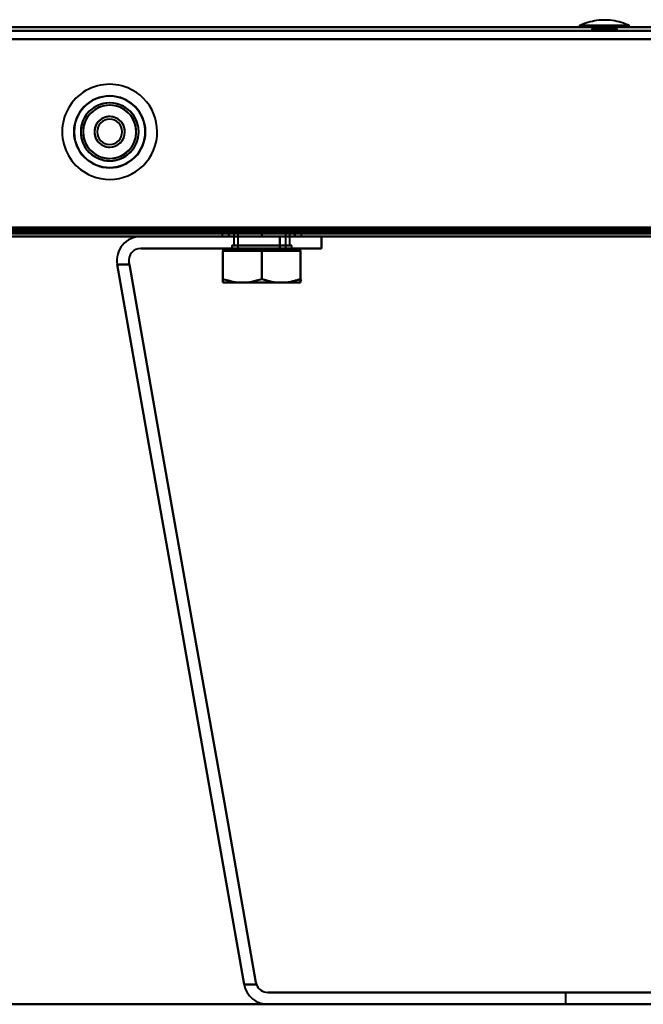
# Model space of a CAD drawing. Header units: millimetres. Extents: x -1352 to 2139, y -120 to 936.
# Tile 37 of 68: x 335 to 439, y 0 to 165. Entities that reach past the tile are written whole.
import ezdxf

# ---------------------------------------------------------------- set-up
doc = ezdxf.new("R2010")
doc.units = ezdxf.units.MM
doc.linetypes.add('Tiret point', pattern=[15.875, 6.35, -4.7625, 0, -4.7625])
for name, color, linetype, lineweight in [('A-FLOR-LEVL', 51, 'Continuous', 30), ('A-GENM', 13, 'Continuous', 40), ('G-IMPT', 8, 'Continuous', 40)]:
    doc.layers.add(name, color=color, linetype=linetype, lineweight=lineweight)

# ---------------------------------------------------------------- blocks, each defined once
blk = doc.blocks.new('NEXA 400 CALQUES_dwg-748074-Avant')
at = {"layer": 'G-IMPT'}
for p, q in [((498.9, 163.35), (-498.9, 163.35)), ((428.55, 163.65), (428.55, 163.35)), ((428.55, 163.65), (428.55, 163.35)), ((428.55, 163.65), (432.72, 163.65)), ((428.55, 163.65), (432.72, 163.65)), ((432.72, 163.35), (428.55, 163.35)), ((432.72, 163.35), (428.55, 163.35)), ((428.55, 163.35), (432.72, 163.35)), ((428.55, 163.35), (432.72, 163.35)), ((430.62, 163.12), (430.62, 162.85)), ((430.62, 163.12), (430.62, 162.85)), ((432.72, 163.12), (430.62, 163.12)), ((432.72, 163.12), (430.62, 163.12)), ((430.62, 163.12), (432.72, 163.12)), ((430.62, 163.12), (434.82, 163.12)), ((432.72, 163.12), (430.62, 163.12)), ((430.62, 163.12), (432.72, 163.12)), ((430.62, 163.12), (434.82, 163.12)), ((432.72, 163.65), (436.88, 163.65)), ((432.72, 163.65), (436.88, 163.65)), ((436.88, 163.35), (432.72, 163.35)), ((436.88, 163.35), (432.72, 163.35)), ((432.72, 163.35), (436.88, 163.35)), ((432.72, 163.35), (436.88, 163.35)), ((434.82, 163.12), (432.72, 163.12)), ((434.82, 163.12), (432.72, 163.12)), ((432.72, 163.12), (434.82, 163.12)), ((434.82, 163.12), (432.72, 163.12)), ((432.72, 163.12), (434.82, 163.12)), ((434.82, 162.85), (434.82, 163.12)), ((434.82, 162.85), (434.82, 163.12)), ((436.88, 163.35), (436.88, 163.65)), ((436.88, 163.35), (436.88, 163.65)), ((430.62, 162.85), (432.72, 162.85)), ((430.62, 162.85), (432.72, 162.85)), ((432.72, 162.85), (430.7, 162.85)), ((434.74, 162.85), (430.7, 162.85)), ((434.74, 162.85), (430.7, 162.85)), ((432.72, 162.85), (430.7, 162.85)), ((432.72, 162.85), (434.82, 162.85)), ((434.74, 162.85), (432.72, 162.85)), ((432.72, 162.85), (434.82, 162.85)), ((434.74, 162.85), (432.72, 162.85)), ((-498.9, 128.87), (498.9, 128.87)), ((368.78, 128.85), (368.78, 128.37)), ((368.78, 128.85), (368.78, 128.37)), ((368.78, 128.85), (375.43, 128.85)), ((375.43, 128.85), (368.78, 128.85)), ((368.78, 128.85), (375.43, 128.85)), ((375.43, 128.85), (368.78, 128.85)), ((370.73, 128.85), (370.73, 126.87)), ((370.73, 128.85), (370.73, 126.87)), ((379.5, 128.85), (370.73, 128.85)), ((370.73, 128.85), (375.43, 128.85)), ((379.5, 128.85), (370.73, 128.85)), ((370.73, 128.85), (375.43, 128.85)), ((375.43, 128.85), (371.36, 128.85)), ((375.43, 128.85), (371.36, 128.85)), ((371.43, 128.85), (371.43, 126.37)), ((371.43, 128.85), (371.43, 126.37)), ((371.43, 128.85), (378.9, 128.85)), ((375.43, 128.85), (371.43, 128.85)), ((371.43, 128.85), (378.9, 128.85)), ((375.43, 128.85), (371.43, 128.85)), ((371.97, 128.85), (375.43, 128.85)), ((371.97, 128.85), (375.43, 128.85)), ((375.43, 128.85), (382.08, 128.85)), ((382.08, 128.85), (375.43, 128.85)), ((375.43, 128.85), (382.08, 128.85)), ((382.08, 128.85), (375.43, 128.85)), ((380.13, 128.85), (375.43, 128.85)), ((375.43, 128.85), (379.43, 128.85)), ((375.43, 128.85), (380.13, 128.85)), ((379.43, 128.85), (375.43, 128.85)), ((380.13, 128.85), (375.43, 128.85)), ((375.43, 128.85), (379.43, 128.85)), ((375.43, 128.85), (380.13, 128.85)), ((379.43, 128.85), (375.43, 128.85)), ((379.43, 126.37), (379.43, 128.85)), ((379.43, 126.37), (379.43, 128.85)), ((380.13, 126.87), (380.13, 128.85)), ((380.13, 126.87), (380.13, 128.85)), ((382.08, 128.37), (382.08, 128.85)), ((382.08, 128.37), (382.08, 128.85)), ((-499.4, 128.37), (499.4, 128.37)), ((-218.4, 128.37), (534.4, 128.37)), ((368.78, 128.37), (375.43, 128.37)), ((375.43, 128.37), (368.78, 128.37)), ((368.78, 128.37), (375.43, 128.37)), ((375.43, 128.37), (368.78, 128.37)), ((370.43, 126.87), (370.43, 126.37)), ((370.43, 126.87), (370.43, 126.37)), ((380.43, 126.87), (370.43, 126.87)), ((380.43, 126.87), (370.43, 126.87)), ((370.43, 126.87), (380.43, 126.87)), ((370.43, 126.87), (380.43, 126.87)), ((380.43, 126.87), (370.43, 126.87)), ((380.43, 126.87), (370.43, 126.87)), ((370.43, 126.87), (380.43, 126.87)), ((370.43, 126.87), (380.43, 126.87)), ((377.78, 126.87), (370.73, 126.87)), ((370.73, 126.87), (379.5, 126.87)), ((377.78, 126.87), (370.73, 126.87)), ((370.73, 126.87), (379.5, 126.87)), ((371.36, 126.87), (377.78, 126.87)), ((371.36, 126.87), (377.78, 126.87)), ((380.13, 126.87), (373.08, 126.87)), ((380.13, 126.87), (373.08, 126.87)), ((375.43, 128.37), (382.08, 128.37)), ((382.08, 128.37), (375.43, 128.37)), ((375.43, 128.37), (382.08, 128.37)), ((382.08, 128.37), (375.43, 128.37)), ((377.78, 126.87), (380.13, 126.87)), ((377.78, 126.87), (380.13, 126.87)), ((378.43, 128.37), (381.27, 128.37)), ((378.43, 128.37), (385.43, 128.37)), ((381.27, 128.37), (378.43, 128.37)), ((385.43, 128.37), (378.43, 128.37)), ((380.43, 126.37), (380.43, 126.87)), ((380.43, 126.37), (380.43, 126.87)), ((381.27, 128.37), (385.43, 128.37)), ((385.43, 128.37), (381.27, 128.37)), ((385.43, 126.37), (385.43, 128.37)), ((368.93, 126.37), (368.93, 125.97)), ((368.93, 126.37), (368.93, 125.97)), ((368.93, 126.37), (378.68, 126.37)), ((368.93, 126.37), (378.68, 126.37)), ((378.68, 126.37), (368.93, 126.37)), ((378.68, 126.37), (368.93, 126.37)), ((368.93, 125.97), (372.18, 125.97)), ((368.93, 125.97), (372.18, 125.97)), ((368.93, 125.97), (372.18, 125.97)), ((368.93, 125.97), (372.18, 125.97)), ((372.18, 125.97), (368.93, 125.97)), ((372.18, 125.97), (368.93, 125.97)), ((372.18, 125.97), (368.93, 125.97)), ((372.18, 125.97), (368.93, 125.97)), ((370.43, 126.37), (380.43, 126.37)), ((370.43, 126.37), (380.43, 126.37)), ((380.43, 126.37), (370.43, 126.37)), ((380.43, 126.37), (370.43, 126.37)), ((370.43, 126.37), (380.43, 126.37)), ((370.43, 126.37), (380.43, 126.37)), ((380.43, 126.37), (370.43, 126.37)), ((380.43, 126.37), (370.43, 126.37)), ((371.43, 126.37), (378.9, 126.37)), ((378.9, 126.37), (371.43, 126.37)), ((371.43, 126.37), (378.9, 126.37)), ((378.9, 126.37), (371.43, 126.37)), ((371.97, 126.37), (379.43, 126.37)), ((379.43, 126.37), (371.97, 126.37)), ((371.97, 126.37), (379.43, 126.37)), ((379.43, 126.37), (371.97, 126.37)), ((372.18, 126.37), (381.93, 126.37)), ((372.18, 126.37), (381.93, 126.37)), ((381.93, 126.37), (372.18, 126.37)), ((381.93, 126.37), (372.18, 126.37)), ((372.18, 125.97), (378.68, 125.97)), ((372.18, 125.97), (378.68, 125.97)), ((372.18, 125.97), (378.68, 125.97)), ((372.18, 125.97), (378.68, 125.97)), ((378.68, 125.97), (372.18, 125.97)), ((378.68, 125.97), (372.18, 125.97)), ((378.68, 125.97), (372.18, 125.97)), ((378.68, 125.97), (372.18, 125.97)), ((378.43, 126.37), (385.43, 126.37)), ((378.43, 126.37), (385.43, 126.37)), ((385.43, 126.37), (378.43, 126.37)), ((385.43, 126.37), (378.43, 126.37)), ((378.68, 125.97), (381.93, 125.97)), ((378.68, 125.97), (381.93, 125.97)), ((378.68, 125.97), (381.93, 125.97)), ((378.68, 125.97), (381.93, 125.97)), ((381.93, 125.97), (378.68, 125.97)), ((381.93, 125.97), (378.68, 125.97)), ((381.93, 125.97), (378.68, 125.97)), ((381.93, 125.97), (378.68, 125.97)), ((381.93, 125.97), (381.93, 126.37)), ((381.93, 125.97), (381.93, 126.37)), ((368.93, 120.67), (372.18, 120.67)), ((368.93, 120.67), (372.18, 120.67)), ((368.93, 120.67), (372.18, 120.67)), ((368.93, 120.67), (372.18, 120.67)), ((372.18, 120.67), (368.93, 120.67)), ((372.18, 120.67), (368.93, 120.67)), ((372.18, 120.67), (368.93, 120.67)), ((372.18, 120.67), (368.93, 120.67)), ((372.18, 120.67), (378.68, 120.67)), ((372.18, 120.67), (378.68, 120.67)), ((372.18, 120.67), (378.68, 120.67)), ((372.18, 120.67), (378.68, 120.67)), ((378.68, 120.67), (372.18, 120.67)), ((378.68, 120.67), (372.18, 120.67)), ((378.68, 120.67), (372.18, 120.67)), ((378.68, 120.67), (372.18, 120.67)), ((378.68, 120.67), (381.93, 120.67)), ((378.68, 120.67), (381.93, 120.67)), ((378.68, 120.67), (381.93, 120.67)), ((378.68, 120.67), (381.93, 120.67)), ((381.93, 120.67), (378.68, 120.67)), ((381.93, 120.67), (378.68, 120.67)), ((381.93, 120.67), (378.68, 120.67)), ((381.93, 120.67), (378.68, 120.67)), ((426.22, 2), (426.22, 0)), ((426.22, 2), (426.22, 0)), ((439.22, 2), (426.22, 2)), ((432.72, 2), (426.22, 2)), ((439.22, 2), (426.22, 2)), ((432.72, 2), (426.22, 2)), ((426.22, 2), (432.72, 2)), ((426.22, 2), (432.72, 2)), ((439.22, 2), (432.72, 2)), ((439.22, 2), (432.72, 2)), ((432.72, 2), (439.22, 2)), ((432.72, 2), (439.22, 2)), ((426.22, 0), (439.22, 0)), ((426.22, 0), (439.22, 0)), ((426.22, 0), (439.22, 0)), ((426.22, 0), (439.22, 0)), ((439.22, 0), (426.22, 0)), ((439.22, 0), (426.22, 0)), ((439.22, 0), (426.22, 0)), ((439.22, 0), (426.22, 0))]:
    blk.add_line(p, q, dxfattribs=at)
at = {"layer": 'G-IMPT', "flags": 128}
for points in [[(-498.9, 163.35), (-249.45, 163.35), (0, 163.35), (249.45, 163.35), (498.9, 163.35)], [(498.9, 163.35), (249.45, 163.35), (0, 163.35), (-249.45, 163.35), (-498.9, 163.35)], [(498.9, 163.35), (249.45, 163.35), (0, 163.35), (-249.45, 163.35), (-498.9, 163.35)], [(-498.9, 163.35), (-249.45, 163.35), (0, 163.35), (249.45, 163.35), (498.9, 163.35)], [(428.56, 163.66), (428.91, 163.82), (429.25, 163.96), (429.61, 164.09), (429.97, 164.21), (430.33, 164.31), (430.7, 164.4), (431.07, 164.48), (431.44, 164.54), (431.81, 164.58), (432.19, 164.61), (432.56, 164.62), (432.94, 164.62), (433.32, 164.6), (433.69, 164.57), (434.07, 164.52), (434.44, 164.46), (434.81, 164.39), (435.18, 164.3), (435.54, 164.19), (435.9, 164.07), (436.25, 163.94), (436.59, 163.79), (436.87, 163.66)], [(428.56, 163.66), (428.91, 163.82), (429.25, 163.96), (429.61, 164.09), (429.97, 164.21), (430.33, 164.31), (430.7, 164.4), (431.07, 164.48), (431.44, 164.54), (431.81, 164.58), (432.19, 164.61), (432.56, 164.62), (432.94, 164.62), (433.32, 164.6), (433.69, 164.57), (434.07, 164.52), (434.44, 164.46), (434.81, 164.39), (435.18, 164.3), (435.54, 164.19), (435.9, 164.07), (436.25, 163.94), (436.59, 163.79), (436.87, 163.66)], [(430.7, 162.85), (430.69, 162.92), (430.68, 162.99), (430.65, 163.06), (430.62, 163.12)], [(430.62, 163.12), (430.65, 163.06), (430.68, 162.99), (430.69, 162.92), (430.7, 162.85)], [(430.7, 162.85), (430.69, 162.92), (430.68, 162.99), (430.65, 163.06), (430.62, 163.12)], [(430.62, 163.12), (430.65, 163.06), (430.68, 162.99), (430.69, 162.92), (430.7, 162.85)], [(434.82, 163.12), (434.78, 163.06), (434.76, 162.99), (434.74, 162.92), (434.74, 162.85)], [(434.74, 162.85), (434.74, 162.92), (434.76, 162.99), (434.78, 163.06), (434.82, 163.12)], [(434.82, 163.12), (434.78, 163.06), (434.76, 162.99), (434.74, 162.92), (434.74, 162.85)], [(434.74, 162.85), (434.74, 162.92), (434.76, 162.99), (434.78, 163.06), (434.82, 163.12)], [(-499.4, 161.37), (-249.7, 161.37), (0, 161.37), (249.7, 161.37), (499.4, 161.37)], [(499.4, 161.37), (249.7, 161.37), (0, 161.37), (-249.7, 161.37), (-499.4, 161.37)], [(498.9, 162.75), (249.45, 162.75), (0, 162.75), (-249.45, 162.75), (-498.9, 162.75)], [(-498.9, 162.75), (-249.45, 162.75), (0, 162.75), (249.45, 162.75), (498.9, 162.75)], [(-498.9, 162.75), (-249.45, 162.75), (0, 162.75), (249.45, 162.75), (498.9, 162.75)], [(498.9, 162.75), (249.45, 162.75), (0, 162.75), (-249.45, 162.75), (-498.9, 162.75)], [(-498.9, 161.37), (-249.45, 161.37), (0, 161.37), (249.45, 161.37), (498.9, 161.37)], [(498.9, 161.37), (249.45, 161.37), (0, 161.37), (-249.45, 161.37), (-498.9, 161.37)], [(-498.9, 161.37), (-249.45, 161.37), (0, 161.37), (249.45, 161.37), (498.9, 161.37)], [(-498.9, 161.37), (-249.45, 161.37), (0, 161.37), (249.45, 161.37), (498.9, 161.37)], [(498.9, 161.37), (249.45, 161.37), (0, 161.37), (-249.45, 161.37), (-498.9, 161.37)], [(498.9, 161.37), (249.45, 161.37), (0, 161.37), (-249.45, 161.37), (-498.9, 161.37)], [(-499.4, 128.97), (-249.7, 128.97), (0, 128.97), (249.7, 128.97), (499.4, 128.97)], [(499.4, 128.97), (249.7, 128.97), (0, 128.97), (-249.7, 128.97), (-499.4, 128.97)], [(-499.4, 128.97), (-249.7, 128.97), (0, 128.97), (249.7, 128.97), (499.4, 128.97)], [(499.4, 128.97), (249.7, 128.97), (0, 128.97), (-249.7, 128.97), (-499.4, 128.97)], [(499.4, 128.97), (249.7, 128.97), (0, 128.97), (-249.7, 128.97), (-499.4, 128.97)], [(-499.4, 128.97), (-249.7, 128.97), (0, 128.97), (249.7, 128.97), (499.4, 128.97)], [(-499.4, 128.97), (-249.7, 128.97), (0, 128.97), (249.7, 128.97), (499.4, 128.97)], [(-499.4, 128.97), (-249.7, 128.97), (0, 128.97), (249.7, 128.97), (499.4, 128.97)], [(499.4, 128.97), (249.7, 128.97), (0, 128.97), (-249.7, 128.97), (-499.4, 128.97)], [(-499.4, 128.87), (-249.7, 128.87), (0, 128.87), (249.7, 128.87), (499.4, 128.87)], [(499.4, 128.87), (249.7, 128.87), (0, 128.87), (-249.7, 128.87), (-499.4, 128.87)], [(499.4, 128.87), (249.7, 128.87), (0, 128.87), (-249.7, 128.87), (-499.4, 128.87)], [(-499, 129.37), (-249.5, 129.37), (0, 129.37), (249.5, 129.37), (499, 129.37)], [(499, 129.37), (249.5, 129.37), (0, 129.37), (-249.5, 129.37), (-499, 129.37)], [(499, 128.87), (249.5, 128.87), (0, 128.87), (-249.5, 128.87), (-499, 128.87)], [(-499, 128.87), (-249.5, 128.87), (0, 128.87), (249.5, 128.87), (499, 128.87)], [(499, 128.87), (249.5, 128.87), (0, 128.87), (-249.5, 128.87), (-499, 128.87)], [(-499, 128.87), (-249.5, 128.87), (0, 128.87), (249.5, 128.87), (499, 128.87)], [(-498.9, 129.85), (-249.45, 129.85), (0, 129.85), (249.45, 129.85), (498.9, 129.85)], [(498.9, 129.85), (249.45, 129.85), (0, 129.85), (-249.45, 129.85), (-498.9, 129.85)], [(498.9, 129.85), (249.45, 129.85), (0, 129.85), (-249.45, 129.85), (-498.9, 129.85)], [(-498.9, 129.85), (-249.45, 129.85), (0, 129.85), (249.45, 129.85), (498.9, 129.85)], [(-498.9, 129.85), (-249.45, 129.85), (0, 129.85), (249.45, 129.85), (498.9, 129.85)], [(498.9, 129.85), (249.45, 129.85), (0, 129.85), (-249.45, 129.85), (-498.9, 129.85)], [(498.9, 129.85), (249.45, 129.85), (0, 129.85), (-249.45, 129.85), (-498.9, 129.85)], [(-498.9, 129.85), (-249.45, 129.85), (0, 129.85), (249.45, 129.85), (498.9, 129.85)], [(498.9, 129.47), (249.45, 129.47), (0, 129.47), (-249.45, 129.47), (-498.9, 129.47)], [(-498.9, 129.47), (-249.45, 129.47), (0, 129.47), (249.45, 129.47), (498.9, 129.47)], [(498.9, 129.37), (249.45, 129.37), (0, 129.37), (-249.45, 129.37), (-498.9, 129.37)], [(-498.9, 129.37), (-249.45, 129.37), (0, 129.37), (249.45, 129.37), (498.9, 129.37)], [(-498.9, 128.87), (-249.45, 128.87), (0, 128.87), (249.45, 128.87), (498.9, 128.87)], [(498.9, 128.87), (249.45, 128.87), (0, 128.87), (-249.45, 128.87), (-498.9, 128.87)], [(-498.9, 128.87), (-249.45, 128.87), (0, 128.87), (249.45, 128.87), (498.9, 128.87)], [(498.9, 128.87), (249.45, 128.87), (0, 128.87), (-249.45, 128.87), (-498.9, 128.87)], [(-498.9, 128.87), (-249.45, 128.87), (0, 128.87), (249.45, 128.87), (498.9, 128.87)], [(498.9, 128.87), (249.45, 128.87), (0, 128.87), (-249.45, 128.87), (-498.9, 128.87)], [(534.4, 128.97), (346.2, 128.97), (158, 128.97), (-30.2, 128.97), (-218.4, 128.97)], [(534.4, 128.97), (346.2, 128.97), (158, 128.97), (-30.2, 128.97), (-218.4, 128.97)], [(-218.4, 128.97), (-30.2, 128.97), (158, 128.97), (346.2, 128.97), (534.4, 128.97)], [(-218.4, 128.87), (-30.2, 128.87), (158, 128.87), (346.2, 128.87), (534.4, 128.87)], [(-217.9, 129.47), (-29.95, 129.47), (158, 129.47), (345.95, 129.47), (533.9, 129.47)], [(533.9, 129.47), (345.95, 129.47), (158, 129.47), (-29.95, 129.47), (-217.9, 129.47)], [(-217.9, 129.47), (-29.95, 129.47), (158, 129.47), (345.95, 129.47), (533.9, 129.47)], [(533.9, 129.37), (345.95, 129.37), (158, 129.37), (-29.95, 129.37), (-217.9, 129.37)], [(533.9, 129.37), (345.95, 129.37), (158, 129.37), (-29.95, 129.37), (-217.9, 129.37)], [(-217.9, 129.37), (-29.95, 129.37), (158, 129.37), (345.95, 129.37), (533.9, 129.37)], [(533.9, 128.87), (345.95, 128.87), (158, 128.87), (-29.95, 128.87), (-217.9, 128.87)], [(-217.9, 128.87), (-29.95, 128.87), (158, 128.87), (345.95, 128.87), (533.9, 128.87)], [(533.9, 128.87), (345.95, 128.87), (158, 128.87), (-29.95, 128.87), (-217.9, 128.87)], [(-217.9, 128.87), (-29.95, 128.87), (158, 128.87), (345.95, 128.87), (533.9, 128.87)], [(-217.9, 128.87), (-29.95, 128.87), (158, 128.87), (345.95, 128.87), (533.9, 128.87)], [(533.9, 128.87), (345.95, 128.87), (158, 128.87), (-29.95, 128.87), (-217.9, 128.87)], [(375.43, 128.85), (374.06, 128.85), (372.68, 128.85), (371.31, 128.85), (369.93, 128.85)], [(369.93, 128.85), (371.31, 128.85), (372.68, 128.85), (374.06, 128.85), (375.43, 128.85)], [(375.43, 128.85), (374.06, 128.85), (372.68, 128.85), (371.31, 128.85), (369.93, 128.85)], [(369.93, 128.85), (369.93, 128.73), (369.93, 128.61), (369.93, 128.49), (369.93, 128.37)], [(369.93, 128.85), (369.93, 128.73), (369.93, 128.61), (369.93, 128.49), (369.93, 128.37)], [(369.93, 128.37), (369.93, 128.49), (369.93, 128.61), (369.93, 128.73), (369.93, 128.85)], [(369.93, 128.85), (371.31, 128.85), (372.68, 128.85), (374.06, 128.85), (375.43, 128.85)], [(369.93, 128.37), (369.93, 128.49), (369.93, 128.61), (369.93, 128.73), (369.93, 128.85)], [(375.43, 128.85), (374.06, 128.85), (372.68, 128.85), (371.31, 128.85), (369.93, 128.85)], [(369.93, 128.85), (371.31, 128.85), (372.68, 128.85), (374.06, 128.85), (375.43, 128.85)], [(375.43, 128.85), (374.06, 128.85), (372.68, 128.85), (371.31, 128.85), (369.93, 128.85)], [(369.93, 128.85), (369.93, 128.73), (369.93, 128.61), (369.93, 128.49), (369.93, 128.37)], [(369.93, 128.85), (369.93, 128.73), (369.93, 128.61), (369.93, 128.49), (369.93, 128.37)], [(369.93, 128.37), (369.93, 128.49), (369.93, 128.61), (369.93, 128.73), (369.93, 128.85)], [(369.93, 128.85), (371.31, 128.85), (372.68, 128.85), (374.06, 128.85), (375.43, 128.85)], [(369.93, 128.37), (369.93, 128.49), (369.93, 128.61), (369.93, 128.73), (369.93, 128.85)], [(375.43, 128.85), (376.81, 128.85), (378.18, 128.85), (379.56, 128.85), (380.93, 128.85)], [(380.93, 128.85), (379.56, 128.85), (378.18, 128.85), (376.81, 128.85), (375.43, 128.85)], [(380.93, 128.85), (379.56, 128.85), (378.18, 128.85), (376.81, 128.85), (375.43, 128.85)], [(375.43, 128.85), (375.43, 128.73), (375.43, 128.61), (375.43, 128.49), (375.43, 128.37)], [(375.43, 128.37), (375.43, 128.49), (375.43, 128.61), (375.43, 128.73), (375.43, 128.85)], [(375.43, 128.85), (375.43, 128.73), (375.43, 128.61), (375.43, 128.49), (375.43, 128.37)], [(375.43, 128.85), (376.81, 128.85), (378.18, 128.85), (379.56, 128.85), (380.93, 128.85)], [(375.43, 128.37), (375.43, 128.49), (375.43, 128.61), (375.43, 128.73), (375.43, 128.85)], [(375.43, 128.85), (376.81, 128.85), (378.18, 128.85), (379.56, 128.85), (380.93, 128.85)], [(380.93, 128.85), (379.56, 128.85), (378.18, 128.85), (376.81, 128.85), (375.43, 128.85)], [(380.93, 128.85), (379.56, 128.85), (378.18, 128.85), (376.81, 128.85), (375.43, 128.85)], [(375.43, 128.85), (375.43, 128.73), (375.43, 128.61), (375.43, 128.49), (375.43, 128.37)], [(375.43, 128.37), (375.43, 128.49), (375.43, 128.61), (375.43, 128.73), (375.43, 128.85)], [(375.43, 128.85), (375.43, 128.73), (375.43, 128.61), (375.43, 128.49), (375.43, 128.37)], [(375.43, 128.85), (376.81, 128.85), (378.18, 128.85), (379.56, 128.85), (380.93, 128.85)], [(375.43, 128.37), (375.43, 128.49), (375.43, 128.61), (375.43, 128.73), (375.43, 128.85)], [(380.93, 128.37), (380.93, 128.49), (380.93, 128.61), (380.93, 128.73), (380.93, 128.85)], [(380.93, 128.85), (380.93, 128.73), (380.93, 128.61), (380.93, 128.49), (380.93, 128.37)], [(380.93, 128.37), (380.93, 128.49), (380.93, 128.61), (380.93, 128.73), (380.93, 128.85)], [(380.93, 128.85), (380.93, 128.73), (380.93, 128.61), (380.93, 128.49), (380.93, 128.37)], [(380.93, 128.37), (380.93, 128.49), (380.93, 128.61), (380.93, 128.73), (380.93, 128.85)], [(380.93, 128.85), (380.93, 128.73), (380.93, 128.61), (380.93, 128.49), (380.93, 128.37)], [(380.93, 128.37), (380.93, 128.49), (380.93, 128.61), (380.93, 128.73), (380.93, 128.85)], [(380.93, 128.85), (380.93, 128.73), (380.93, 128.61), (380.93, 128.49), (380.93, 128.37)], [(499.4, 128.37), (249.7, 128.37), (0, 128.37), (-249.7, 128.37), (-499.4, 128.37)], [(-499.4, 128.37), (-249.7, 128.37), (0, 128.37), (249.7, 128.37), (499.4, 128.37)], [(-355.2, 128.37), (-177.6, 128.37), (0, 128.37), (177.6, 128.37), (355.2, 128.37)], [(355.2, 128.37), (177.6, 128.37), (0, 128.37), (-177.6, 128.37), (-355.2, 128.37)], [(355.2, 128.37), (177.6, 128.37), (0, 128.37), (-177.6, 128.37), (-355.2, 128.37)], [(355.2, 128.37), (177.6, 128.37), (0, 128.37), (-177.6, 128.37), (-355.2, 128.37)], [(-355.2, 128.37), (-177.6, 128.37), (0, 128.37), (177.6, 128.37), (355.2, 128.37)], [(-355.2, 128.37), (-177.6, 128.37), (0, 128.37), (177.6, 128.37), (355.2, 128.37)], [(534.4, 128.37), (346.2, 128.37), (158, 128.37), (-30.2, 128.37), (-218.4, 128.37)], [(-218.4, 128.37), (-30.2, 128.37), (158, 128.37), (346.2, 128.37), (534.4, 128.37)], [(534.4, 128.37), (346.2, 128.37), (158, 128.37), (-30.2, 128.37), (-218.4, 128.37)], [(-218.4, 128.37), (-30.2, 128.37), (158, 128.37), (346.2, 128.37), (534.4, 128.37)], [(378.43, 128.37), (372.63, 128.37), (366.82, 128.37), (361.01, 128.37), (355.2, 128.37)], [(355.2, 128.37), (361.01, 128.37), (366.82, 128.37), (372.63, 128.37), (378.43, 128.37)], [(355.2, 128.37), (362.76, 128.37), (370.32, 128.37), (377.88, 128.37), (385.43, 128.37)], [(385.43, 128.37), (377.88, 128.37), (370.32, 128.37), (362.76, 128.37), (355.2, 128.37)], [(381.27, 128.37), (374.75, 128.37), (368.24, 128.37), (361.72, 128.37), (355.2, 128.37)], [(355.2, 128.37), (361.01, 128.37), (366.82, 128.37), (372.63, 128.37), (378.43, 128.37)], [(378.43, 128.37), (372.63, 128.37), (366.82, 128.37), (361.01, 128.37), (355.2, 128.37)], [(385.43, 128.37), (377.88, 128.37), (370.32, 128.37), (362.76, 128.37), (355.2, 128.37)], [(355.2, 128.37), (362.76, 128.37), (370.32, 128.37), (377.88, 128.37), (385.43, 128.37)], [(355.2, 128.37), (361.72, 128.37), (368.24, 128.37), (374.75, 128.37), (381.27, 128.37)], [(369.93, 128.37), (371.31, 128.37), (372.68, 128.37), (374.06, 128.37), (375.43, 128.37)], [(375.43, 128.37), (374.06, 128.37), (372.68, 128.37), (371.31, 128.37), (369.93, 128.37)], [(375.43, 128.37), (374.06, 128.37), (372.68, 128.37), (371.31, 128.37), (369.93, 128.37)], [(369.93, 128.37), (371.31, 128.37), (372.68, 128.37), (374.06, 128.37), (375.43, 128.37)], [(369.93, 128.37), (371.31, 128.37), (372.68, 128.37), (374.06, 128.37), (375.43, 128.37)], [(375.43, 128.37), (374.06, 128.37), (372.68, 128.37), (371.31, 128.37), (369.93, 128.37)], [(375.43, 128.37), (374.06, 128.37), (372.68, 128.37), (371.31, 128.37), (369.93, 128.37)], [(369.93, 128.37), (371.31, 128.37), (372.68, 128.37), (374.06, 128.37), (375.43, 128.37)], [(375.43, 128.37), (376.81, 128.37), (378.18, 128.37), (379.56, 128.37), (380.93, 128.37)], [(380.93, 128.37), (379.56, 128.37), (378.18, 128.37), (376.81, 128.37), (375.43, 128.37)], [(380.93, 128.37), (379.56, 128.37), (378.18, 128.37), (376.81, 128.37), (375.43, 128.37)], [(375.43, 128.37), (376.81, 128.37), (378.18, 128.37), (379.56, 128.37), (380.93, 128.37)], [(375.43, 128.37), (376.81, 128.37), (378.18, 128.37), (379.56, 128.37), (380.93, 128.37)], [(380.93, 128.37), (379.56, 128.37), (378.18, 128.37), (376.81, 128.37), (375.43, 128.37)], [(380.93, 128.37), (379.56, 128.37), (378.18, 128.37), (376.81, 128.37), (375.43, 128.37)], [(375.43, 128.37), (376.81, 128.37), (378.18, 128.37), (379.56, 128.37), (380.93, 128.37)], [(378.43, 128.37), (378.43, 127.87), (378.43, 127.37), (378.43, 126.87), (378.43, 126.37)], [(378.43, 126.37), (378.43, 126.87), (378.43, 127.37), (378.43, 127.87), (378.43, 128.37)], [(378.43, 128.37), (378.43, 127.87), (378.43, 127.37), (378.43, 126.87), (378.43, 126.37)], [(378.43, 126.37), (378.43, 126.87), (378.43, 127.37), (378.43, 127.87), (378.43, 128.37)], [(484.16, 128.37), (458.44, 128.37), (432.72, 128.37), (406.99, 128.37), (381.27, 128.37)], [(381.27, 128.37), (406.99, 128.37), (432.72, 128.37), (458.44, 128.37), (484.16, 128.37)], [(385.43, 126.37), (385.43, 126.87), (385.43, 127.37), (385.43, 127.87), (385.43, 128.37)], [(385.43, 128.37), (385.43, 127.87), (385.43, 127.37), (385.43, 126.87), (385.43, 126.37)], [(385.43, 128.37), (385.43, 127.87), (385.43, 127.37), (385.43, 126.87), (385.43, 126.37)], [(385.43, 126.37), (385.43, 126.87), (385.43, 127.37), (385.43, 127.87), (385.43, 128.37)], [(385.43, 128.37), (409.08, 128.37), (432.72, 128.37), (456.36, 128.37), (480, 128.37)], [(480, 128.37), (456.36, 128.37), (432.72, 128.37), (409.08, 128.37), (385.43, 128.37)], [(480, 128.37), (456.36, 128.37), (432.72, 128.37), (409.08, 128.37), (385.43, 128.37)], [(385.43, 128.37), (409.08, 128.37), (432.72, 128.37), (456.36, 128.37), (480, 128.37)], [(378.43, 126.37), (372.63, 126.37), (366.82, 126.37), (361.01, 126.37), (355.2, 126.37)], [(355.2, 126.37), (361.01, 126.37), (366.82, 126.37), (372.63, 126.37), (378.43, 126.37)], [(355.2, 126.37), (361.01, 126.37), (366.82, 126.37), (372.63, 126.37), (378.43, 126.37)], [(378.43, 126.37), (372.63, 126.37), (366.82, 126.37), (361.01, 126.37), (355.2, 126.37)], [(372.18, 125.97), (371.37, 125.97), (370.56, 125.97), (369.75, 125.97), (368.93, 125.97)], [(368.93, 125.97), (368.93, 124.79), (368.93, 123.61), (368.93, 122.43), (368.93, 121.25)], [(368.93, 121.25), (368.93, 122.43), (368.93, 123.61), (368.93, 124.79), (368.93, 125.97)], [(368.93, 125.97), (368.93, 124.79), (368.93, 123.61), (368.93, 122.43), (368.93, 121.25)], [(368.93, 121.25), (368.93, 122.43), (368.93, 123.61), (368.93, 124.79), (368.93, 125.97)], [(368.93, 125.97), (369.75, 125.97), (370.56, 125.97), (371.37, 125.97), (372.18, 125.97)], [(372.18, 125.97), (371.37, 125.97), (370.56, 125.97), (369.75, 125.97), (368.93, 125.97)], [(368.93, 125.97), (368.93, 124.79), (368.93, 123.61), (368.93, 122.43), (368.93, 121.25)], [(368.93, 121.25), (368.93, 122.43), (368.93, 123.61), (368.93, 124.79), (368.93, 125.97)], [(368.93, 125.97), (368.93, 124.79), (368.93, 123.61), (368.93, 122.43), (368.93, 121.25)], [(368.93, 121.25), (368.93, 122.43), (368.93, 123.61), (368.93, 124.79), (368.93, 125.97)], [(368.93, 125.97), (369.75, 125.97), (370.56, 125.97), (371.37, 125.97), (372.18, 125.97)], [(368.93, 125.97), (369.75, 125.97), (370.56, 125.97), (371.37, 125.97), (372.18, 125.97)], [(372.18, 125.97), (371.37, 125.97), (370.56, 125.97), (369.75, 125.97), (368.93, 125.97)], [(368.93, 125.97), (369.75, 125.97), (370.56, 125.97), (371.37, 125.97), (372.18, 125.97)], [(372.18, 125.97), (371.37, 125.97), (370.56, 125.97), (369.75, 125.97), (368.93, 125.97)], [(375.43, 125.97), (374.62, 125.97), (373.81, 125.97), (373, 125.97), (372.18, 125.97)], [(372.18, 125.97), (373, 125.97), (373.81, 125.97), (374.62, 125.97), (375.43, 125.97)], [(375.43, 125.97), (374.62, 125.97), (373.81, 125.97), (373, 125.97), (372.18, 125.97)], [(372.18, 125.97), (373, 125.97), (373.81, 125.97), (374.62, 125.97), (375.43, 125.97)], [(372.18, 125.97), (373, 125.97), (373.81, 125.97), (374.62, 125.97), (375.43, 125.97)], [(375.43, 125.97), (374.62, 125.97), (373.81, 125.97), (373, 125.97), (372.18, 125.97)], [(372.18, 125.97), (373, 125.97), (373.81, 125.97), (374.62, 125.97), (375.43, 125.97)], [(375.43, 125.97), (374.62, 125.97), (373.81, 125.97), (373, 125.97), (372.18, 125.97)], [(378.68, 125.97), (377.87, 125.97), (377.06, 125.97), (376.25, 125.97), (375.43, 125.97)], [(375.43, 125.97), (375.43, 124.79), (375.43, 123.61), (375.43, 122.43), (375.43, 121.25)], [(375.43, 121.25), (375.43, 122.43), (375.43, 123.61), (375.43, 124.79), (375.43, 125.97)], [(375.43, 125.97), (375.43, 124.79), (375.43, 123.61), (375.43, 122.43), (375.43, 121.25)], [(375.43, 121.25), (375.43, 122.43), (375.43, 123.61), (375.43, 124.79), (375.43, 125.97)], [(375.43, 125.97), (376.25, 125.97), (377.06, 125.97), (377.87, 125.97), (378.68, 125.97)], [(378.68, 125.97), (377.87, 125.97), (377.06, 125.97), (376.25, 125.97), (375.43, 125.97)], [(375.43, 125.97), (375.43, 124.79), (375.43, 123.61), (375.43, 122.43), (375.43, 121.25)], [(375.43, 121.25), (375.43, 122.43), (375.43, 123.61), (375.43, 124.79), (375.43, 125.97)], [(375.43, 125.97), (375.43, 124.79), (375.43, 123.61), (375.43, 122.43), (375.43, 121.25)], [(375.43, 121.25), (375.43, 122.43), (375.43, 123.61), (375.43, 124.79), (375.43, 125.97)], [(375.43, 125.97), (376.25, 125.97), (377.06, 125.97), (377.87, 125.97), (378.68, 125.97)], [(375.43, 125.97), (376.25, 125.97), (377.06, 125.97), (377.87, 125.97), (378.68, 125.97)], [(378.68, 125.97), (377.87, 125.97), (377.06, 125.97), (376.25, 125.97), (375.43, 125.97)], [(375.43, 125.97), (376.25, 125.97), (377.06, 125.97), (377.87, 125.97), (378.68, 125.97)], [(378.68, 125.97), (377.87, 125.97), (377.06, 125.97), (376.25, 125.97), (375.43, 125.97)], [(381.93, 125.97), (381.12, 125.97), (380.31, 125.97), (379.5, 125.97), (378.68, 125.97)], [(378.68, 125.97), (379.5, 125.97), (380.31, 125.97), (381.12, 125.97), (381.93, 125.97)], [(381.93, 125.97), (381.12, 125.97), (380.31, 125.97), (379.5, 125.97), (378.68, 125.97)], [(378.68, 125.97), (379.5, 125.97), (380.31, 125.97), (381.12, 125.97), (381.93, 125.97)], [(381.93, 125.97), (381.12, 125.97), (380.31, 125.97), (379.5, 125.97), (378.68, 125.97)], [(378.68, 125.97), (379.5, 125.97), (380.31, 125.97), (381.12, 125.97), (381.93, 125.97)], [(381.93, 125.97), (381.12, 125.97), (380.31, 125.97), (379.5, 125.97), (378.68, 125.97)], [(378.68, 125.97), (379.5, 125.97), (380.31, 125.97), (381.12, 125.97), (381.93, 125.97)], [(381.93, 121.25), (381.93, 122.43), (381.93, 123.61), (381.93, 124.79), (381.93, 125.97)], [(381.93, 125.97), (381.93, 124.79), (381.93, 123.61), (381.93, 122.43), (381.93, 121.25)], [(381.93, 121.25), (381.93, 122.43), (381.93, 123.61), (381.93, 124.79), (381.93, 125.97)], [(381.93, 125.97), (381.93, 124.79), (381.93, 123.61), (381.93, 122.43), (381.93, 121.25)], [(381.93, 121.25), (381.93, 122.43), (381.93, 123.61), (381.93, 124.79), (381.93, 125.97)], [(381.93, 125.97), (381.93, 124.79), (381.93, 123.61), (381.93, 122.43), (381.93, 121.25)], [(381.93, 121.25), (381.93, 122.43), (381.93, 123.61), (381.93, 124.79), (381.93, 125.97)], [(381.93, 125.97), (381.93, 124.79), (381.93, 123.61), (381.93, 122.43), (381.93, 121.25)], [(351.26, 123.68), (356.57, 93.58), (361.87, 63.49), (367.18, 33.4), (372.49, 3.31)], [(353.29, 123.68), (352.79, 123.68), (352.28, 123.68), (351.77, 123.68), (351.26, 123.68)], [(372.49, 3.31), (367.18, 33.4), (361.87, 63.49), (356.57, 93.58), (351.26, 123.68)], [(351.26, 123.68), (356.57, 93.58), (361.87, 63.49), (367.18, 33.4), (372.49, 3.31)], [(351.26, 123.68), (351.77, 123.68), (352.28, 123.68), (352.79, 123.68), (353.29, 123.68)], [(372.49, 3.31), (367.18, 33.4), (361.87, 63.49), (356.57, 93.58), (351.26, 123.68)], [(351.26, 123.68), (351.77, 123.68), (352.28, 123.68), (352.79, 123.68), (353.29, 123.68)], [(353.29, 123.68), (352.79, 123.68), (352.28, 123.68), (351.77, 123.68), (351.26, 123.68)], [(353.29, 123.68), (353.28, 123.76), (353.26, 123.85), (353.25, 123.94), (353.23, 124.03)], [(353.23, 124.03), (353.25, 123.94), (353.26, 123.85), (353.28, 123.76), (353.29, 123.68)], [(353.29, 123.68), (353.28, 123.76), (353.26, 123.85), (353.25, 123.94), (353.23, 124.03)], [(353.23, 124.03), (353.25, 123.94), (353.26, 123.85), (353.28, 123.76), (353.29, 123.68)], [(374.46, 3.65), (369.17, 33.66), (363.87, 63.67), (358.58, 93.67), (353.29, 123.68)], [(353.29, 123.68), (358.58, 93.67), (363.87, 63.67), (369.17, 33.66), (374.46, 3.65)], [(353.29, 123.68), (358.58, 93.67), (363.87, 63.67), (369.17, 33.66), (374.46, 3.65)], [(374.46, 3.65), (369.17, 33.66), (363.87, 63.67), (358.58, 93.67), (353.29, 123.68)], [(372.49, 3.31), (373, 3.31), (373.52, 3.31), (374.03, 3.31), (374.55, 3.31)], [(374.55, 3.31), (374.03, 3.31), (373.52, 3.31), (373, 3.31), (372.49, 3.31)], [(374.55, 3.31), (374.03, 3.31), (373.52, 3.31), (373, 3.31), (372.49, 3.31)], [(372.49, 3.31), (373, 3.31), (373.52, 3.31), (374.03, 3.31), (374.55, 3.31)], [(376.43, 2), (404.57, 2), (432.72, 2), (460.86, 2), (489.01, 2)], [(489.01, 2), (460.86, 2), (432.72, 2), (404.57, 2), (376.43, 2)], [(489.01, 2), (460.86, 2), (432.72, 2), (404.57, 2), (376.43, 2)], [(376.43, 2), (404.57, 2), (432.72, 2), (460.86, 2), (489.01, 2)], [(489.01, 0), (460.86, 0), (432.72, 0), (404.57, 0), (376.43, 0)], [(376.43, 0), (404.57, 0), (432.72, 0), (460.86, 0), (489.01, 0)], [(376.43, 0), (404.57, 0), (432.72, 0), (460.86, 0), (489.01, 0)], [(489.01, 0), (460.86, 0), (432.72, 0), (404.57, 0), (376.43, 0)]]:
    blk.add_lwpolyline(points, dxfattribs=at)
at = {"layer": 'G-IMPT'}
for centre, radius, start, end in [((350, 145.87), 7.95, 67.4773, 247.4773), ((350, 145.87), 7.95, 67.4773, 247.4773), ((350, 145.87), 7.95, 67.4773, 247.4773), ((350, 145.87), 7.95, 67.4773, 247.4773), ((350, 145.87), 7.95, 247.4773, 67.4773), ((350, 145.87), 7.95, 247.4773, 67.4773), ((350, 145.87), 7.95, 247.4773, 67.4773), ((350, 145.87), 7.95, 247.4773, 67.4773), ((350, 145.87), 6, 90, 270), ((350, 145.87), 6, 90, 270), ((350, 145.87), 6, 90, 270), ((350, 145.87), 6, 0, 180), ((350, 145.87), 6, 90, 180), ((350, 145.87), 6, 90, 270), ((350, 145.87), 5.95, 67.4773, 247.4773), ((350, 145.87), 5.95, 67.4773, 247.4773), ((350, 145.87), 6, 270, 90), ((350, 145.87), 6, 270, 90), ((350, 145.87), 6, 360, 90), ((350, 145.87), 6, 270, 90), ((350, 145.87), 6, 270, 90), ((350, 145.87), 4.85, 90, 270), ((350, 145.87), 4.85, 67.4773, 247.4773), ((350, 145.87), 4.85, 67.4773, 247.4773), ((350, 145.87), 4.85, 67.4773, 247.4773), ((350, 145.87), 4.45, 90, 270), ((350, 145.87), 4.45, 67.4773, 180), ((350, 145.87), 4.45, 67.4773, 247.4773), ((350, 145.87), 4.45, 0, 180), ((350, 145.87), 5.95, 247.4773, 67.4773), ((350, 145.87), 4.85, 247.4773, 67.4773), ((350, 145.87), 4.85, 247.4773, 67.4773), ((350, 145.87), 4.45, 247.4773, 67.4773), ((350, 145.87), 5.95, 270, 67.4773), ((350, 145.87), 4.85, 270, 90), ((350, 145.87), 4.85, 270, 67.4773), ((350, 145.87), 4.45, 270, 90), ((350, 145.87), 4.45, 270, 67.4773), ((350, 145.87), 2.55, 360, 180), ((350, 145.87), 2.55, 67.4773, 247.4773), ((350, 145.87), 2.55, 67.4773, 180), ((350, 145.87), 2.55, 90, 270), ((350, 145.87), 2.55, 247.4773, 67.4773), ((350, 145.87), 2.55, 270, 90), ((350, 145.87), 2.55, 270, 67.4773), ((350, 145.87), 2.1, 90, 180), ((350, 145.87), 2.1, 90, 270), ((350, 145.87), 2.1, 0, 180), ((350, 145.87), 2.1, 90, 270), ((350, 145.87), 2.1, 270, 90), ((350, 145.87), 2.1, 270, 90), ((350, 145.87), 2.1, 270, 90), ((350, 145.87), 6, 180, 360), ((350, 145.87), 6, 180, 270), ((350, 145.87), 4.45, 180, 247.4773), ((350, 145.87), 4.45, 180, 360), ((350, 145.87), 2.55, 180, 0), ((350, 145.87), 2.55, 180, 247.4773), ((350, 145.87), 2.1, 180, 270), ((350, 145.87), 2.1, 180, 360), ((350, 145.87), 6, 270, 360), ((350, 145.87), 2.55, 247.4773, 270), ((350, 145.87), 4.45, 247.4773, 270), ((350, 145.87), 5.95, 247.4773, 270), ((350, 145.87), 4.85, 247.4773, 270), ((355.2, 124.37), 4, 90, 190), ((355.2, 124.37), 4, 90, 190), ((355.2, 124.37), 4, 90, 190), ((355.2, 124.37), 4, 90, 190), ((355.2, 124.37), 2, 90, 190), ((355.2, 124.37), 2, 90, 190), ((355.2, 124.37), 2, 90, 190), ((355.2, 124.37), 2, 90, 190), ((376.43, 4), 4, 190, 270), ((376.43, 4), 4, 190, 270), ((376.43, 4), 4, 190, 270), ((376.43, 4), 4, 190, 270), ((376.43, 4), 2, 200.322, 270), ((376.43, 4), 2, 200.322, 270), ((376.43, 4), 2, 200.322, 270), ((376.43, 4), 2, 200.322, 270)]:
    blk.add_arc(centre, radius, start, end, dxfattribs=at)
for points, knots in [([(432.72, 163.65), (432.4, 163.66), (431.79, 163.66), (431, 163.66), (430.43, 163.65), (430.09, 163.65), (429.9, 163.66), (429.64, 163.66), (429.28, 163.68), (428.89, 163.69), (428.67, 163.67), (428.58, 163.66), (428.56, 163.66), (428.58, 163.66), (428.67, 163.67), (428.89, 163.68), (429.28, 163.67), (429.64, 163.66), (429.9, 163.65), (430.09, 163.65), (430.43, 163.65), (431, 163.65), (431.79, 163.66), (432.4, 163.66), (432.72, 163.65)], [0, 0, 0, 0, 0.0625, 0.125, 0.1875, 0.21875, 0.234375, 0.25, 0.3125, 0.375, 0.4375, 0.46875, 0.5, 0.53125, 0.5625, 0.625, 0.6875, 0.75, 0.765625, 0.78125, 0.8125, 0.875, 0.9375, 1, 1, 1, 1]), ([(432.72, 163.65), (432.4, 163.66), (431.79, 163.66), (431, 163.66), (430.43, 163.65), (430.09, 163.65), (429.9, 163.66), (429.64, 163.66), (429.28, 163.68), (428.89, 163.69), (428.67, 163.67), (428.58, 163.66), (428.56, 163.66), (428.58, 163.66), (428.67, 163.67), (428.89, 163.68), (429.28, 163.67), (429.64, 163.66), (429.9, 163.65), (430.09, 163.65), (430.43, 163.65), (431, 163.65), (431.79, 163.66), (432.4, 163.66), (432.72, 163.65)], [0, 0, 0, 0, 0.0625, 0.125, 0.1875, 0.21875, 0.234375, 0.25, 0.3125, 0.375, 0.4375, 0.46875, 0.5, 0.53125, 0.5625, 0.625, 0.6875, 0.75, 0.765625, 0.78125, 0.8125, 0.875, 0.9375, 1, 1, 1, 1]), ([(432.72, 163.65), (433.04, 163.66), (433.64, 163.66), (434.44, 163.66), (435, 163.65), (435.35, 163.65), (435.53, 163.66), (435.79, 163.66), (436.15, 163.68), (436.54, 163.69), (436.76, 163.67), (436.85, 163.66), (436.88, 163.66), (436.85, 163.66), (436.76, 163.67), (436.54, 163.68), (436.15, 163.67), (435.79, 163.66), (435.53, 163.65), (435.35, 163.65), (435, 163.65), (434.44, 163.65), (433.64, 163.66), (433.04, 163.66), (432.72, 163.65)], [0, 0, 0, 0, 0.0625, 0.125, 0.1875, 0.21875, 0.234375, 0.25, 0.3125, 0.375, 0.4375, 0.46875, 0.5, 0.53125, 0.5625, 0.625, 0.6875, 0.75, 0.765625, 0.78125, 0.8125, 0.875, 0.9375, 1, 1, 1, 1]), ([(432.72, 163.65), (433.04, 163.66), (433.64, 163.66), (434.44, 163.66), (435, 163.65), (435.35, 163.65), (435.53, 163.66), (435.79, 163.66), (436.15, 163.68), (436.54, 163.69), (436.76, 163.67), (436.85, 163.66), (436.88, 163.66), (436.85, 163.66), (436.76, 163.67), (436.54, 163.68), (436.15, 163.67), (435.79, 163.66), (435.53, 163.65), (435.35, 163.65), (435, 163.65), (434.44, 163.65), (433.64, 163.66), (433.04, 163.66), (432.72, 163.65)], [0, 0, 0, 0, 0.0625, 0.125, 0.1875, 0.21875, 0.234375, 0.25, 0.3125, 0.375, 0.4375, 0.46875, 0.5, 0.53125, 0.5625, 0.625, 0.6875, 0.75, 0.765625, 0.78125, 0.8125, 0.875, 0.9375, 1, 1, 1, 1]), ([(372.18, 120.67), (371.66, 120.67), (370.9, 120.74), (369.81, 120.98), (369.24, 121.15), (368.93, 121.25)], [0, 0, 0, 0, 0.5, 0.75, 1, 1, 1, 1]), ([(368.93, 121.25), (368.93, 121.15), (368.94, 120.98), (368.94, 120.74), (368.94, 120.67), (368.93, 120.67)], [0, 0, 0, 0, 0.25, 0.5, 1, 1, 1, 1]), ([(368.93, 120.67), (368.94, 120.67), (368.94, 120.74), (368.94, 120.98), (368.93, 121.15), (368.93, 121.25)], [0, 0, 0, 0, 0.5, 0.75, 1, 1, 1, 1]), ([(368.93, 121.25), (369.24, 121.15), (369.81, 120.98), (370.9, 120.74), (371.66, 120.67), (372.18, 120.67)], [0, 0, 0, 0, 0.25, 0.5, 1, 1, 1, 1]), ([(372.18, 120.67), (371.66, 120.67), (370.9, 120.74), (369.81, 120.98), (369.24, 121.15), (368.93, 121.25)], [0, 0, 0, 0, 0.5, 0.75, 1, 1, 1, 1]), ([(368.93, 121.25), (368.93, 121.15), (368.94, 120.98), (368.94, 120.74), (368.94, 120.67), (368.93, 120.67)], [0, 0, 0, 0, 0.25, 0.5, 1, 1, 1, 1]), ([(368.93, 120.67), (368.94, 120.67), (368.94, 120.74), (368.94, 120.98), (368.93, 121.15), (368.93, 121.25)], [0, 0, 0, 0, 0.5, 0.75, 1, 1, 1, 1]), ([(368.93, 121.25), (369.24, 121.15), (369.81, 120.98), (370.9, 120.74), (371.66, 120.67), (372.18, 120.67)], [0, 0, 0, 0, 0.25, 0.5, 1, 1, 1, 1]), ([(375.43, 121.25), (375.13, 121.15), (374.56, 120.98), (373.47, 120.74), (372.71, 120.67), (372.18, 120.67)], [0, 0, 0, 0, 0.25, 0.5, 1, 1, 1, 1]), ([(372.18, 120.67), (372.71, 120.67), (373.47, 120.74), (374.56, 120.98), (375.13, 121.15), (375.43, 121.25)], [0, 0, 0, 0, 0.5, 0.75, 1, 1, 1, 1]), ([(375.43, 121.25), (375.13, 121.15), (374.56, 120.98), (373.47, 120.74), (372.71, 120.67), (372.18, 120.67)], [0, 0, 0, 0, 0.25, 0.5, 1, 1, 1, 1]), ([(372.18, 120.67), (372.71, 120.67), (373.47, 120.74), (374.56, 120.98), (375.13, 121.15), (375.43, 121.25)], [0, 0, 0, 0, 0.5, 0.75, 1, 1, 1, 1]), ([(378.68, 120.67), (378.16, 120.67), (377.39, 120.74), (376.31, 120.98), (375.74, 121.15), (375.43, 121.25)], [0, 0, 0, 0, 0.5, 0.75, 1, 1, 1, 1]), ([(375.43, 121.25), (375.74, 121.15), (376.31, 120.98), (377.39, 120.74), (378.16, 120.67), (378.68, 120.67)], [0, 0, 0, 0, 0.25, 0.5, 1, 1, 1, 1]), ([(378.68, 120.67), (378.16, 120.67), (377.39, 120.74), (376.31, 120.98), (375.74, 121.15), (375.43, 121.25)], [0, 0, 0, 0, 0.5, 0.75, 1, 1, 1, 1]), ([(375.43, 121.25), (375.74, 121.15), (376.31, 120.98), (377.39, 120.74), (378.16, 120.67), (378.68, 120.67)], [0, 0, 0, 0, 0.25, 0.5, 1, 1, 1, 1]), ([(381.93, 121.25), (381.63, 121.15), (381.05, 120.98), (379.97, 120.74), (379.21, 120.67), (378.68, 120.67)], [0, 0, 0, 0, 0.25, 0.5, 1, 1, 1, 1]), ([(378.68, 120.67), (379.21, 120.67), (379.97, 120.74), (381.05, 120.98), (381.63, 121.15), (381.93, 121.25)], [0, 0, 0, 0, 0.5, 0.75, 1, 1, 1, 1]), ([(381.93, 121.25), (381.63, 121.15), (381.05, 120.98), (379.97, 120.74), (379.21, 120.67), (378.68, 120.67)], [0, 0, 0, 0, 0.25, 0.5, 1, 1, 1, 1]), ([(378.68, 120.67), (379.21, 120.67), (379.97, 120.74), (381.05, 120.98), (381.63, 121.15), (381.93, 121.25)], [0, 0, 0, 0, 0.5, 0.75, 1, 1, 1, 1]), ([(381.93, 120.67), (381.93, 120.67), (381.93, 120.74), (381.93, 120.98), (381.94, 121.15), (381.93, 121.25)], [0, 0, 0, 0, 0.5, 0.75, 1, 1, 1, 1]), ([(381.93, 121.25), (381.94, 121.15), (381.93, 120.98), (381.93, 120.74), (381.93, 120.67), (381.93, 120.67)], [0, 0, 0, 0, 0.25, 0.5, 1, 1, 1, 1]), ([(381.93, 120.67), (381.93, 120.67), (381.93, 120.74), (381.93, 120.98), (381.94, 121.15), (381.93, 121.25)], [0, 0, 0, 0, 0.5, 0.75, 1, 1, 1, 1]), ([(381.93, 121.25), (381.94, 121.15), (381.93, 120.98), (381.93, 120.74), (381.93, 120.67), (381.93, 120.67)], [0, 0, 0, 0, 0.25, 0.5, 1, 1, 1, 1])]:
    blk.add_open_spline(points, degree=3, knots=knots, dxfattribs=at)
for points in [[(368.93, 121.25), (369.53, 121.05), (370.64, 120.77), (371.67, 120.67), (372.18, 120.67)], [(368.93, 120.67), (368.93, 120.67), (368.93, 120.77), (368.93, 121.05), (368.93, 121.25)], [(368.93, 121.25), (368.93, 121.05), (368.93, 120.77), (368.93, 120.67), (368.93, 120.67)], [(372.18, 120.67), (371.67, 120.67), (370.64, 120.77), (369.53, 121.05), (368.93, 121.25)], [(368.93, 121.25), (369.53, 121.05), (370.64, 120.77), (371.67, 120.67), (372.18, 120.67)], [(368.93, 120.67), (368.93, 120.67), (368.93, 120.77), (368.93, 121.05), (368.93, 121.25)], [(368.93, 121.25), (368.93, 121.05), (368.93, 120.77), (368.93, 120.67), (368.93, 120.67)], [(372.18, 120.67), (371.67, 120.67), (370.64, 120.77), (369.53, 121.05), (368.93, 121.25)], [(372.18, 120.67), (372.7, 120.67), (373.73, 120.77), (374.84, 121.05), (375.43, 121.25)], [(375.43, 121.25), (374.84, 121.05), (373.73, 120.77), (372.7, 120.67), (372.18, 120.67)], [(372.18, 120.67), (372.7, 120.67), (373.73, 120.77), (374.84, 121.05), (375.43, 121.25)], [(375.43, 121.25), (374.84, 121.05), (373.73, 120.77), (372.7, 120.67), (372.18, 120.67)], [(375.43, 121.25), (376.03, 121.05), (377.14, 120.77), (378.17, 120.67), (378.68, 120.67)], [(378.68, 120.67), (378.17, 120.67), (377.14, 120.77), (376.03, 121.05), (375.43, 121.25)], [(375.43, 121.25), (376.03, 121.05), (377.14, 120.77), (378.17, 120.67), (378.68, 120.67)], [(378.68, 120.67), (378.17, 120.67), (377.14, 120.77), (376.03, 121.05), (375.43, 121.25)], [(378.68, 120.67), (379.2, 120.67), (380.23, 120.77), (381.34, 121.05), (381.93, 121.25)], [(381.93, 121.25), (381.34, 121.05), (380.23, 120.77), (379.2, 120.67), (378.68, 120.67)], [(378.68, 120.67), (379.2, 120.67), (380.23, 120.77), (381.34, 121.05), (381.93, 121.25)], [(381.93, 121.25), (381.34, 121.05), (380.23, 120.77), (379.2, 120.67), (378.68, 120.67)], [(381.93, 121.25), (381.93, 121.05), (381.93, 120.77), (381.93, 120.67), (381.93, 120.67)], [(381.93, 120.67), (381.93, 120.67), (381.93, 120.77), (381.93, 121.05), (381.93, 121.25)], [(381.93, 121.25), (381.93, 121.05), (381.93, 120.77), (381.93, 120.67), (381.93, 120.67)], [(381.93, 120.67), (381.93, 120.67), (381.93, 120.77), (381.93, 121.05), (381.93, 121.25)], [(374.55, 3.31), (374.53, 3.36), (374.49, 3.48), (374.47, 3.59), (374.46, 3.65)], [(374.55, 3.31), (374.53, 3.36), (374.49, 3.48), (374.47, 3.59), (374.46, 3.65)], [(374.46, 3.65), (374.47, 3.59), (374.49, 3.48), (374.53, 3.36), (374.55, 3.31)], [(374.46, 3.65), (374.47, 3.59), (374.49, 3.48), (374.53, 3.36), (374.55, 3.31)]]:
    blk.add_open_spline(points, degree=3, dxfattribs=at)
blk = doc.blocks.new('Maintenance r21 - Maintenance r21-748144-Avant')
at = {"layer": 'A-GENM'}
for p, q in [((-535, 0), (535, 0)), ((535, 0), (-535, 0))]:
    blk.add_line(p, q, dxfattribs=at)

msp = doc.modelspace()

# ---------------------------------------------------------------- linework, layer by layer
at = {"color": 94, "lineweight": 30}
for p, q in [((609.6, 128.37), (-609.6, 128.37)), ((-609.6, 128.37), (609.6, 128.37))]:
    msp.add_line(p, q, dxfattribs=at)
at = {"layer": 'A-FLOR-LEVL', "linetype": 'Tiret point'}
msp.add_line((-1351.99, 0), (1898.98, 0), dxfattribs=at)

# ---------------------------------------------------------------- block references
at = {"layer": 'A-GENM'}
msp.add_blockref('Maintenance r21 - Maintenance r21-748144-Avant', (0, 0), dxfattribs=at)
at = {"layer": 'G-IMPT'}
msp.add_blockref('NEXA 400 CALQUES_dwg-748074-Avant', (0, 0), dxfattribs=at)

doc.saveas('drawing.dxf')
